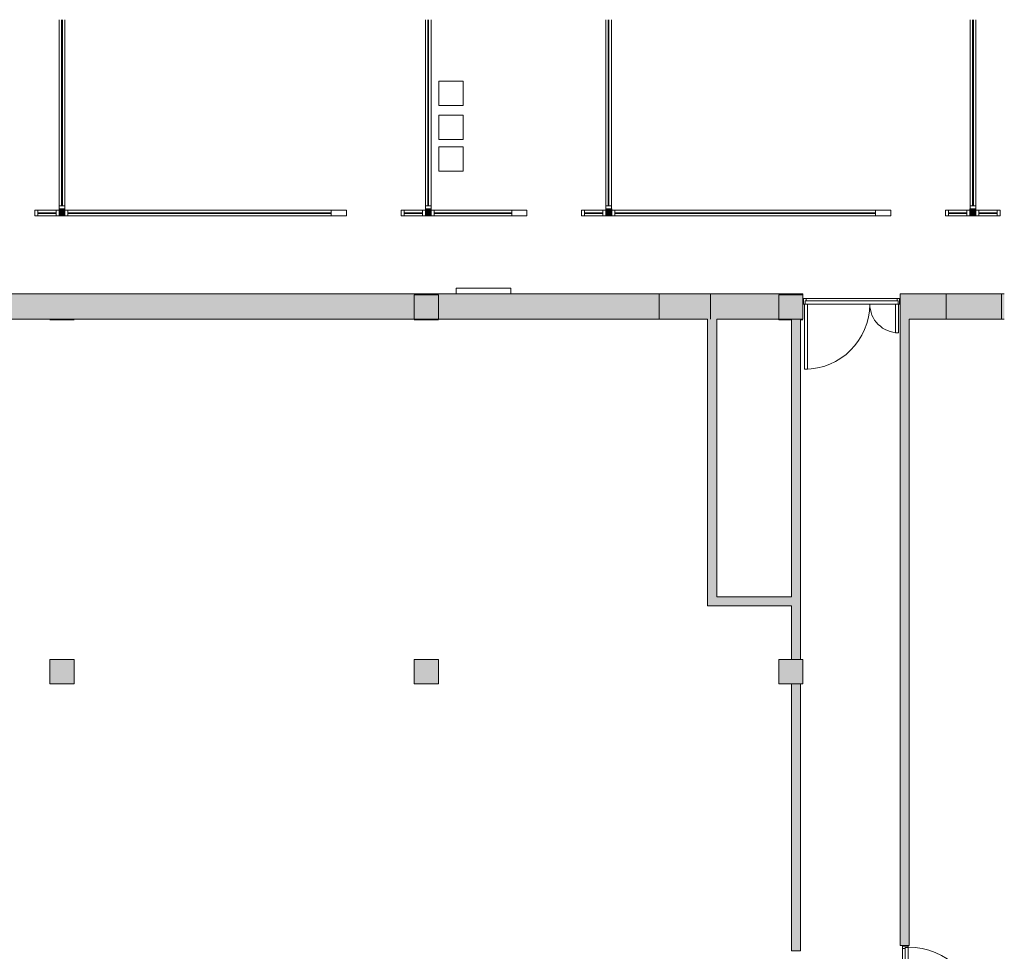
# Model space of a CAD drawing. Header units: millimetres. Extents: x -113904 to 3141, y -34200 to 59129.
# Tile 72 of 72: x -13087 to 3125, y 43785 to 59120. Entities that reach past the tile are written whole.
import ezdxf

# ---------------------------------------------------------------- set-up
doc = ezdxf.new("R2010")
doc.units = ezdxf.units.MM
doc.layers.add('0-1', color=7, linetype='Continuous', lineweight=5)
for name, color, linetype, lineweight, true_color in [('Columns-1', 7, 'Continuous', 9, 0xaaaaaa), ('Curtain Panels-1', 7, 'Continuous', 9, 0xaaaaaa), ('Curtain Wall Mullions-1', 7, 'Continuous', 9, 0xaaaaaa), ('Cut Pattern-1', 7, 'Continuous', 9, 0xd4d4d4), ('Cut Pattern-3', 7, 'Continuous', 9, 0xaaaaaa), ('Doors-1', 7, 'Continuous', 9, 0xaaaaaa), ('Electrical Equipment-1', 7, 'Continuous', 9, 0xaaaaaa), ('Plan Swing-1', 7, 'Continuous', 9, 0xaaaaaa), ('Specialty Equipment-1', 7, 'Continuous', 9, 0xaaaaaa), ('Structural Columns-1', 7, 'Continuous', 5, 0xd4d4d4), ('Structural Columns-2', 7, 'Continuous', 9, 0xaaaaaa), ('Structural Columns-3', 7, 'Continuous', 9, 0xd4d4d4), ('Structural Framing-1', 7, 'Continuous', 9, 0xaaaaaa), ('Structural Framing-4', 7, 'Continuous', 5, 0xd4d4d4), ('Walls-1', 7, 'Continuous', 9, 0xaaaaaa)]:
    doc.layers.add(name, color=color, linetype=linetype, lineweight=lineweight, true_color=true_color)

# ---------------------------------------------------------------- blocks, each defined once
blk = doc.blocks.new('Concrete_Rectangular Column - 400x400 mm-1549890-SKEEM 2_ Korrus_Kunstikonkurss pildid')
at = {"layer": 'Structural Columns-3'}
blk.add_hatch(color=256, dxfattribs=at).paths.add_polyline_path([(103, -200), (200, -200), (200, 200), (-200, 200), (-200, -200)])
at = {"layer": 'Structural Columns-2'}
for p, q in [((200, 200), (-200, 200)), ((-200, 200), (-200, -200)), ((200, -200), (200, 200)), ((-200, -200), (200, -200))]:
    blk.add_line(p, q, dxfattribs=at)
blk = doc.blocks.new('22001_TP_EK_Cloud_rvt-1-SKEEM 2_ Korrus_Kunstikonkurss pildid')
at = {"layer": 'Structural Columns-1'}
for points in [[(-230, 54190), (-190, 54190), (-199, 54590), (-380, 54190), (-237, 54190)], [(-380, 48190), (-190, 48190), (-190, 48590), (-590, 48590), (-590, 48190), (-573, 48190)]]:
    blk.add_hatch(color=256, dxfattribs=at).paths.add_polyline_path(points)
at = {"layer": 'Structural Columns-2'}
for p, q in [((-190, 54590), (-590, 54590)), ((-590, 54590), (-590, 54190)), ((-190, 54190), (-190, 54590)), ((-590, 54190), (-190, 54190)), ((-190, 48590), (-590, 48590)), ((-590, 48590), (-590, 48190)), ((-190, 48190), (-190, 48590)), ((-590, 48190), (-190, 48190))]:
    blk.add_line(p, q, dxfattribs=at)
for p in [(-6390, 54390), (-6390, 48390)]:
    blk.add_blockref('Concrete_Rectangular Column - 400x400 mm-1549890-SKEEM 2_ Korrus_Kunstikonkurss pildid', p, dxfattribs=at)
blk = doc.blocks.new('Seade - MSX Vaike tahelepanuvaarne seade-1175145-SKEEM 2_ Korrus_Kunstikonkurss pildid')
at = {"layer": 'Electrical Equipment-1'}
for p, q in [((200, 0), (-200, 0)), ((-200, 0), (-200, -400)), ((200, -400), (200, 0)), ((-200, -400), (200, -400))]:
    blk.add_line(p, q, dxfattribs=at)
blk = doc.blocks.new('RaRa_TP_SA_sisustus_rvt-1-SKEEM 2_ Korrus_Kunstikonkurss pildid')
at = {"layer": 'Electrical Equipment-1'}
for p in [(-5984, 58109), (-5984, 57549), (-5984, 57029)]:
    blk.add_blockref('Seade - MSX Vaike tahelepanuvaarne seade-1175145-SKEEM 2_ Korrus_Kunstikonkurss pildid', p, dxfattribs=at)
blk = doc.blocks.new('Voolikukapp MK_ süvendita - ol_ olev VK - 900x1020-13202141-SKEEM 2_ Korrus_Kunstikonkurss pildid')
at = {"layer": 'Specialty Equipment-1'}
for p, q in [((-325, 210), (-325, 300)), ((575, 300), (-325, 300)), ((-325, 210), (575, 210)), ((575, 210), (575, 300))]:
    blk.add_line(p, q, dxfattribs=at)
blk = doc.blocks.new('SMA_D01_ 1-poolne - SU-00 - 1200x2100_ EI60 kaldpinnaga lävepakk-16130798-SKEEM 2_ Korrus_Kunstikonkurss pildid')
at = {"layer": 'Doors-1'}
for p, q in [((575, 1205), (525, 1205)), ((525, 1205), (525, 55)), ((575, 55), (575, 1205)), ((-565, 55), (-590, 55)), ((-590, 55), (-590, -35)), ((525, 55), (-565, 55)), ((-565, 5), (-565, 55)), ((-550, 5), (-565, 5)), ((-550, 5), (550, 5)), ((-550, -35), (-550, 5)), ((525, 55), (575, 55)), ((565, 5), (550, 5)), ((550, 5), (550, -35)), ((565, 55), (565, 5)), ((590, 55), (575, 55)), ((590, -35), (590, 55)), ((-590, -35), (-550, -35)), ((550, -35), (-550, -35)), ((550, -35), (590, -35))]:
    blk.add_line(p, q, dxfattribs=at)
at = {"layer": 'Plan Swing-1'}
blk.add_arc((575, 55), 1150, 90, 180, dxfattribs=at)
blk = doc.blocks.new('SMA_D02_ 2-poolne - SU-00 - 1600x2100_ EI30-12734587-SKEEM 2_ Korrus_Kunstikonkurss pildid')
at = {"layer": 'Doors-1'}
for p, q in [((809, 1035), (759, 1035)), ((759, 1035), (759, -40)), ((809, -40), (809, 1035)), ((-691, 435), (-741, 435)), ((-741, 435), (-741, -40)), ((-691, -40), (-691, 435)), ((-741, -40), (-756, -40)), ((-756, -40), (-756, -130)), ((-756, -130), (-716, -130)), ((-741, -40), (-691, -40)), ((-731, -90), (-731, -40)), ((-716, -90), (-731, -90)), ((-716, -90), (784, -90)), ((-716, -130), (-716, -90)), ((784, -130), (-716, -130)), ((759, -40), (-691, -40)), ((759, -40), (809, -40)), ((799, -90), (784, -90)), ((784, -90), (784, -130)), ((784, -130), (824, -130)), ((799, -40), (799, -90)), ((824, -40), (809, -40)), ((824, -130), (824, -40))]:
    blk.add_line(p, q, dxfattribs=at)
for centre, radius, start, end in [((809, -40), 1075, 90, 180), ((-741, -40), 475, 360, 90)]:
    blk.add_arc(centre, radius, start, end, dxfattribs=at)
blk = doc.blocks.new('System Panel - VLS Klaas KAR_LAM 6_1_6-10326833-SKEEM 2_ Korrus_Kunstikonkurss pildid')
at = {"layer": 'Curtain Panels-1'}
for p, q in [((523, 6), (-499, 6)), ((523, -6), (523, 6)), ((-499, -6), (523, -6))]:
    blk.add_line(p, q, dxfattribs=at)
blk = doc.blocks.new('System Panel - VLS Klaas KAR_LAM 6_1_6-V74-SKEEM 2_ Korrus_Kunstikonkurss pildid')
at = {"layer": 'Curtain Panels-1'}
for p, q in [((523, 6), (-523, 6)), ((-523, 6), (-523, -6)), ((523, -6), (523, 6)), ((-523, -6), (523, -6))]:
    blk.add_line(p, q, dxfattribs=at)
blk = doc.blocks.new('System Panel - VLS Klaas KAR_LAM 6_1_6-10326832-SKEEM 2_ Korrus_Kunstikonkurss pildid')
at = {"layer": 'Curtain Panels-1'}
for p, q in [((498, 6), (-498, 6)), ((-498, 6), (-498, -6)), ((498, -6), (498, 6)), ((-498, -6), (498, -6))]:
    blk.add_line(p, q, dxfattribs=at)
blk = doc.blocks.new('Rectangular Mullion - 50mm x 92mm-10326830-SKEEM 2_ Korrus_Kunstikonkurss pildid')
at = {"layer": 'Curtain Wall Mullions-1'}
for p, q in [((-18426, 58098), (-18426, 59120)), ((-18334, 58098), (-18334, 59120))]:
    blk.add_line(p, q, dxfattribs=at)
blk = doc.blocks.new('Rectangular Mullion - 50mm x 92mm-V75-SKEEM 2_ Korrus_Kunstikonkurss pildid')
at = {"layer": 'Curtain Wall Mullions-1'}
for p, q in [((-18426, 57051), (-18426, 58098)), ((-18334, 57051), (-18334, 58098))]:
    blk.add_line(p, q, dxfattribs=at)
blk = doc.blocks.new('Rectangular Mullion - 50mm x 92mm-10326831-SKEEM 2_ Korrus_Kunstikonkurss pildid')
at = {"layer": 'Curtain Wall Mullions-1'}
for p, q in [((-18426, 56055), (-18426, 57051)), ((-18334, 56055), (-18334, 57051))]:
    blk.add_line(p, q, dxfattribs=at)
blk = doc.blocks.new('Rectangular Mullion - 50mm x 92mm-8812467-SKEEM 2_ Korrus_Kunstikonkurss pildid')
at = {"layer": 'Curtain Wall Mullions-1'}
for p, q in [((-50, 46), (0, 46)), ((-50, -46), (-50, 46)), ((0, 46), (0, -46)), ((0, -46), (-50, -46))]:
    blk.add_line(p, q, dxfattribs=at)
blk = doc.blocks.new('Rectangular Mullion - 50mm x 92mm-6650009-SKEEM 2_ Korrus_Kunstikonkurss pildid')
at = {"layer": 'Curtain Wall Mullions-1'}
for p, q in [((-50, 46), (0, 46)), ((-50, -46), (-50, 46)), ((0, 46), (0, -46)), ((0, -46), (-50, -46))]:
    blk.add_line(p, q, dxfattribs=at)
blk = doc.blocks.new('System Panel - VLS Klaas KAR_LAM 6_1_6-8814171-SKEEM 2_ Korrus_Kunstikonkurss pildid')
at = {"layer": 'Curtain Panels-1'}
for p, q in [((150, 6.5), (-150, 6.5)), ((-150, 6.5), (-150, -6.5)), ((150, -6.5), (150, 6.5)), ((-150, -6.5), (150, -6.5))]:
    blk.add_line(p, q, dxfattribs=at)
blk = doc.blocks.new('Rectangular Mullion - 50mm x 92mm-6650003-SKEEM 2_ Korrus_Kunstikonkurss pildid')
at = {"layer": 'Curtain Wall Mullions-1'}
for p, q in [((2706, 55982), (3006, 55982)), ((2706, 55890), (3006, 55890))]:
    blk.add_line(p, q, dxfattribs=at)
blk = doc.blocks.new('Rectangular Mullion - 50mm x 92mm-6650004-SKEEM 2_ Korrus_Kunstikonkurss pildid')
at = {"layer": 'Curtain Wall Mullions-1'}
for p, q in [((-25, 46), (25, 46)), ((-25, -46), (-25, 46)), ((25, 46), (25, -46)), ((25, -46), (-25, -46))]:
    blk.add_line(p, q, dxfattribs=at)
blk = doc.blocks.new('Rectangular Mullion - 50mm x 92mm-6650015-SKEEM 2_ Korrus_Kunstikonkurss pildid')
at = {"layer": 'Curtain Wall Mullions-1'}
for p, q in [((0, 46), (-50, 46)), ((-50, 46), (-50, -46)), ((0, -46), (0, 46)), ((-50, -46), (0, -46))]:
    blk.add_line(p, q, dxfattribs=at)
blk = doc.blocks.new('System Panel - VLS Klaas KAR_LAM 6_1_6-9895277-SKEEM 2_ Korrus_Kunstikonkurss pildid')
at = {"layer": 'Curtain Panels-1'}
for p, q in [((569, 7), (-569, 7)), ((-569, 7), (-569, -7)), ((569, -7), (569, 7)), ((-569, -7), (569, -7))]:
    blk.add_line(p, q, dxfattribs=at)
blk = doc.blocks.new('System Panel - VLS Klaas KAR_LAM 6_1_6-9895278-SKEEM 2_ Korrus_Kunstikonkurss pildid')
at = {"layer": 'Curtain Panels-1'}
for p, q in [((594, 7), (-594, 7)), ((-594, 7), (-594, -7)), ((594, -7), (594, 7)), ((-594, -7), (594, -7))]:
    blk.add_line(p, q, dxfattribs=at)
blk = doc.blocks.new('System Panel - VLS Klaas KAR_LAM 6_1_6-13878343-SKEEM 2_ Korrus_Kunstikonkurss pildid')
at = {"layer": 'Curtain Panels-1'}
for p, q in [((413, 7), (-413, 7)), ((-413, 7), (-413, -7)), ((413, -7), (413, 7)), ((-413, -7), (413, -7))]:
    blk.add_line(p, q, dxfattribs=at)
blk = doc.blocks.new('Rectangular Mullion - 50mm x 92mm-6863251-SKEEM 2_ Korrus_Kunstikonkurss pildid')
at = {"layer": 'Curtain Wall Mullions-1'}
for p, q in [((-11157, 55982), (-12294, 55982)), ((-11157, 55890), (-12294, 55890))]:
    blk.add_line(p, q, dxfattribs=at)
blk = doc.blocks.new('Rectangular Mullion - 50mm x 92mm-6863252-SKEEM 2_ Korrus_Kunstikonkurss pildid')
at = {"layer": 'Curtain Wall Mullions-1'}
for p, q in [((-9969, 55982), (-11157, 55982)), ((-9969, 55890), (-11157, 55890))]:
    blk.add_line(p, q, dxfattribs=at)
blk = doc.blocks.new('Rectangular Mullion - 50mm x 92mm-13877960-SKEEM 2_ Korrus_Kunstikonkurss pildid')
at = {"layer": 'Curtain Wall Mullions-1'}
for p, q in [((-7956, 55982), (-8781, 55982)), ((-7956, 55890), (-8781, 55890))]:
    blk.add_line(p, q, dxfattribs=at)
blk = doc.blocks.new('Rectangular Mullion - 50mm x 92mm-6649987-SKEEM 2_ Korrus_Kunstikonkurss pildid')
at = {"layer": 'Curtain Wall Mullions-1'}
for p, q in [((-50, 46), (0, 46)), ((-50, -46), (-50, 46)), ((0, 46), (0, -46)), ((0, -46), (-50, -46))]:
    blk.add_line(p, q, dxfattribs=at)
blk = doc.blocks.new('System Panel - VLS Klaas KAR_LAM 6_1_6-8811377-SKEEM 2_ Korrus_Kunstikonkurss pildid')
at = {"layer": 'Curtain Panels-1'}
for p, q in [((150, 6.5), (-150, 6.5)), ((-150, 6.5), (-150, -6.5)), ((150, -6.5), (150, 6.5)), ((-150, -6.5), (150, -6.5))]:
    blk.add_line(p, q, dxfattribs=at)
blk = doc.blocks.new('Rectangular Mullion - 50mm x 92mm-6649981-SKEEM 2_ Korrus_Kunstikonkurss pildid')
at = {"layer": 'Curtain Wall Mullions-1'}
for p, q in [((-18476, 55982), (-18776, 55982)), ((-18476, 55890), (-18776, 55890))]:
    blk.add_line(p, q, dxfattribs=at)
blk = doc.blocks.new('Rectangular Mullion - 250mm x 92mm VASAK-13876163-SKEEM 2_ Korrus_Kunstikonkurss pildid')
at = {"layer": 'Curtain Wall Mullions-1'}
for p, q in [((-225, 46), (25, 46)), ((-225, -46), (-225, 46)), ((25, 46), (25, -46)), ((25, -46), (-225, -46))]:
    blk.add_line(p, q, dxfattribs=at)
blk = doc.blocks.new('Rectangular Mullion - 50mm x 92mm-6649982-SKEEM 2_ Korrus_Kunstikonkurss pildid')
at = {"layer": 'Curtain Wall Mullions-1'}
for p, q in [((-25, 46), (25, 46)), ((-25, -46), (-25, 46)), ((25, 46), (25, -46)), ((25, -46), (-25, -46))]:
    blk.add_line(p, q, dxfattribs=at)
blk = doc.blocks.new('Rectangular Mullion - 50mm x 92mm-6649993-SKEEM 2_ Korrus_Kunstikonkurss pildid')
at = {"layer": 'Curtain Wall Mullions-1'}
for p, q in [((0, 46), (-50, 46)), ((-50, 46), (-50, -46)), ((0, -46), (0, 46)), ((-50, -46), (0, -46))]:
    blk.add_line(p, q, dxfattribs=at)
blk = doc.blocks.new('System Panel - VLS Klaas KAR_LAM 6_1_6-13878342-SKEEM 2_ Korrus_Kunstikonkurss pildid')
at = {"layer": 'Curtain Panels-1'}
for p, q in [((257, 7), (-257, 7)), ((-257, 7), (-257, -7)), ((257, -7), (257, 7)), ((-257, -7), (257, -7))]:
    blk.add_line(p, q, dxfattribs=at)
blk = doc.blocks.new('System Panel - VLS Klaas KAR_LAM 6_1_6-9895355-SKEEM 2_ Korrus_Kunstikonkurss pildid')
at = {"layer": 'Curtain Panels-1'}
for p, q in [((382, 7), (-382, 7)), ((-382, 7), (-382, -7)), ((382, -7), (382, 7)), ((-382, -7), (382, -7))]:
    blk.add_line(p, q, dxfattribs=at)
blk = doc.blocks.new('Rectangular Mullion - 50mm x 92mm-13877976-SKEEM 2_ Korrus_Kunstikonkurss pildid')
at = {"layer": 'Curtain Wall Mullions-1'}
for p, q in [((-5500, 55982), (-4986, 55982)), ((-5500, 55890), (-4986, 55890))]:
    blk.add_line(p, q, dxfattribs=at)
blk = doc.blocks.new('Rectangular Mullion - 50mm x 92mm-9895354-SKEEM 2_ Korrus_Kunstikonkurss pildid')
at = {"layer": 'Curtain Wall Mullions-1'}
for p, q in [((-6264, 55982), (-5500, 55982)), ((-6264, 55890), (-5500, 55890))]:
    blk.add_line(p, q, dxfattribs=at)
blk = doc.blocks.new('Rectangular Mullion - 250mm x 92mm PAREM-13876000-SKEEM 2_ Korrus_Kunstikonkurss pildid')
at = {"layer": 'Curtain Wall Mullions-1'}
for p, q in [((-25, 46), (225, 46)), ((-25, -46), (-25, 46)), ((225, 46), (225, -46)), ((225, -46), (-25, -46))]:
    blk.add_line(p, q, dxfattribs=at)
blk = doc.blocks.new('System Panel - VLS Klaas KAR_LAM 6_1_6-13326915-SKEEM 2_ Korrus_Kunstikonkurss pildid')
at = {"layer": 'Curtain Panels-1'}
for p, q in [((150, 7), (-150, 7)), ((-150, 7), (-150, -7)), ((150, -7), (150, 7)), ((-150, -7), (150, -7))]:
    blk.add_line(p, q, dxfattribs=at)
blk = doc.blocks.new('System Panel - VLS Klaas KAR_LAM 6_1_6-13878347-SKEEM 2_ Korrus_Kunstikonkurss pildid')
at = {"layer": 'Curtain Panels-1'}
for p, q in [((313.9, 6.5), (-313.9, 6.5)), ((-313.9, 6.5), (-313.9, -6.5)), ((313.9, -6.5), (313.9, 6.5)), ((-313.9, -6.5), (313.9, -6.5))]:
    blk.add_line(p, q, dxfattribs=at)
blk = doc.blocks.new('System Panel - VLS Klaas KAR_LAM 6_1_6-13281285-SKEEM 2_ Korrus_Kunstikonkurss pildid')
at = {"layer": 'Curtain Panels-1'}
for p, q in [((1833, 7), (-1833, 7)), ((-1833, 7), (-1833, -7)), ((1833, -7), (1833, 7)), ((-1833, -7), (1833, -7))]:
    blk.add_line(p, q, dxfattribs=at)
blk = doc.blocks.new('Rectangular Mullion - 50mm x 92mm-V79-SKEEM 2_ Korrus_Kunstikonkurss pildid')
at = {"layer": 'Curtain Wall Mullions-1'}
for p, q in [((2206, 55982), (2506, 55982)), ((2206, 55890), (2506, 55890))]:
    blk.add_line(p, q, dxfattribs=at)
blk = doc.blocks.new('Rectangular Mullion - 50mm x 92mm-13326974-SKEEM 2_ Korrus_Kunstikonkurss pildid')
at = {"layer": 'Curtain Wall Mullions-1'}
for p, q in [((378, 55982), (1006, 55982)), ((378, 55890), (1006, 55890))]:
    blk.add_line(p, q, dxfattribs=at)
blk = doc.blocks.new('Rectangular Mullion - 50mm x 92mm-13281286-SKEEM 2_ Korrus_Kunstikonkurss pildid')
at = {"layer": 'Curtain Wall Mullions-1'}
for p, q in [((-3287, 55982), (378, 55982)), ((-3287, 55890), (378, 55890))]:
    blk.add_line(p, q, dxfattribs=at)
blk = doc.blocks.new('Rectangular Mullion - 50mm x 92mm-13281287-SKEEM 2_ Korrus_Kunstikonkurss pildid')
at = {"layer": 'Curtain Wall Mullions-1'}
for p, q in [((-50, 46), (0, 46)), ((-50, -46), (-50, 46)), ((0, 46), (0, -46)), ((0, -46), (-50, -46))]:
    blk.add_line(p, q, dxfattribs=at)

msp = doc.modelspace()

# ---------------------------------------------------------------- hatches: boundary and pattern name
at = {"layer": 'Cut Pattern-1'}
h = msp.add_hatch(color=256, dxfattribs=at)
h.paths.add_polyline_path([(3080, 54190), (3080, 54610), (2170, 54610), (2170, 54190), (2789, 54190)])
h.paths.add_polyline_path([(-18190, 54190), (-6590, 54190), (-6590, 54590), (-6190, 54590), (-6190, 54190), (-2560, 54190), (-2560, 54610), (-24296, 54610), (-24296, 54190), (-18590, 54190), (-18590, 54590), (-18190, 54590), (-18190, 54199)])
h.paths.add_polyline_path([(-380, 54190), (-190, 54610), (-1710, 54610), (-1710, 54190), (-573, 54190)])
at = {"layer": 'Cut Pattern-3'}
for points in [[(-12344, 55890), (-12344, 56005), (-12436, 56005), (-12436, 55890)], [(-6314, 55890), (-6314, 56005), (-6406, 56005), (-6406, 55890)], [(-3344, 55890), (-3337, 55890), (-3344, 56005), (-3436, 56005), (-3436, 55890)], [(2556, 55890), (2656, 55890), (2656, 56005), (2556, 56005)], [(-1710, 54190), (-1710, 54610), (-2560, 54610), (-2560, 54190), (-1760, 54190)], [(1780, 54190), (2170, 54190), (2170, 54610), (1410, 54610), (1410, 54190), (1560, 54190)], [(3125, 54190), (3125, 54610), (3080, 54610), (3080, 54190)], [(-1610, 49620), (-1610, 54190), (-1760, 54190), (-1760, 49620)], [(-237, 48590), (-230, 48590), (-237, 54190), (-380, 54190), (-380, 48590)], [(-380, 49470), (-380, 49620), (-1760, 49620), (-1760, 49470), (-909, 49470)], [(-230, 43790), (-237, 48190), (-380, 48184), (-380, 43790)]]:
    msp.add_hatch(color=256, dxfattribs=at).paths.add_polyline_path(points)
h = msp.add_hatch(color=256, dxfattribs=at)
h.paths.add_polyline_path([(1410, 42480), (1560, 42480), (1560, 42680), (1410, 42680)])
h.paths.add_polyline_path([(1560, 43880), (1560, 54190), (1410, 54190), (1410, 43880)])
at = {"layer": 'Structural Framing-4'}
msp.add_hatch(color=256, dxfattribs=at).paths.add_polyline_path([(-12190, 48190), (-12190, 48590), (-12590, 48590), (-12590, 48190)])

# ---------------------------------------------------------------- linework, layer by layer
at = {"layer": 'Columns-1'}
for p, q in [((-12590, 54180), (-12190, 54180)), ((-6590, 54180), (-6190, 54180)), ((-570, 54189), (-590, 54189)), ((-590, 54189), (-590, 54180)), ((-590, 54180), (-476, 54180)), ((-476, 54180), (-380, 54180)), ((-230, 54180), (-190, 54180)), ((-380, 48590), (-590, 48590)), ((-190, 48590), (-230, 48590))]:
    msp.add_line(p, q, dxfattribs=at)
at = {"layer": 'Structural Framing-1'}
for p, q in [((-12190, 48590), (-12590, 48590)), ((-12590, 48590), (-12590, 48190)), ((-12190, 48190), (-12190, 48590)), ((-380, 48590), (-590, 48590)), ((-590, 48590), (-590, 48190)), ((-230, 48590), (-380, 48590)), ((-190, 48590), (-230, 48590)), ((-190, 48190), (-190, 48590)), ((-12590, 48190), (-12190, 48190)), ((-590, 48190), (-380, 48190)), ((-380, 48190), (-230, 48190)), ((-230, 48190), (-190, 48190))]:
    msp.add_line(p, q, dxfattribs=at)
at = {"layer": 'Walls-1'}
for p, q in [((-12344, 56005), (-12436, 56005)), ((-12436, 56005), (-12436, 55890)), ((-12344, 55890), (-12344, 56005)), ((-6314, 56005), (-6406, 56005)), ((-6406, 56005), (-6406, 55890)), ((-6314, 55890), (-6314, 56005)), ((-3337, 56005), (-3436, 56005)), ((-3436, 56005), (-3436, 55890)), ((-3337, 55890), (-3337, 56005)), ((2656, 56005), (2556, 56005)), ((2556, 56005), (2556, 55890)), ((2656, 55890), (2656, 56005)), ((-12436, 55890), (-12344, 55890)), ((-6406, 55890), (-6314, 55890)), ((-3436, 55890), (-3337, 55890)), ((2556, 55890), (2656, 55890)), ((-5900, 54610), (-23036, 54610)), ((-190, 54610), (-5000, 54610)), ((-2560, 54610), (-2560, 54190)), ((-1710, 54190), (-1710, 54610)), ((-190, 54190), (-190, 54610)), ((1410, 54610), (1410, 43880)), ((3125, 54610), (1410, 54610)), ((2170, 54190), (2170, 54610)), ((3080, 54610), (3080, 54190)), ((-18190, 54190), (-6590, 54190)), ((-6190, 54190), (-1760, 54190)), ((-1760, 54190), (-1760, 49470)), ((-1610, 49620), (-1610, 54190)), ((-1610, 54190), (-380, 54190)), ((-570, 54189), (-1610, 54189)), ((-380, 54190), (-380, 49620)), ((-230, 48590), (-230, 54190)), ((-230, 54190), (-190, 54190)), ((1560, 43880), (1560, 54190)), ((1560, 54190), (3125, 54190)), ((-380, 49620), (-1610, 49620)), ((-1760, 49470), (-380, 49470)), ((-380, 49470), (-380, 48590)), ((-380, 48190), (-380, 43790)), ((-230, 43790), (-230, 48190)), ((-380, 43790), (-230, 43790)), ((1410, 43880), (1560, 43880))]:
    msp.add_line(p, q, dxfattribs=at)

# ---------------------------------------------------------------- block references
at = {"layer": '0-1'}
for name in ['22001_TP_EK_Cloud_rvt-1-SKEEM 2_ Korrus_Kunstikonkurss pildid', 'RaRa_TP_SA_sisustus_rvt-1-SKEEM 2_ Korrus_Kunstikonkurss pildid']:
    msp.add_blockref(name, (0, 0), dxfattribs=at)
at = {"layer": 'Curtain Panels-1'}
for name, p, rotation in [('System Panel - VLS Klaas KAR_LAM 6_1_6-10326833-SKEEM 2_ Korrus_Kunstikonkurss pildid', (-12390, 58621), 269.9999999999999), ('System Panel - VLS Klaas KAR_LAM 6_1_6-10326833-SKEEM 2_ Korrus_Kunstikonkurss pildid', (-6360, 58621), 269.9999999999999), ('System Panel - VLS Klaas KAR_LAM 6_1_6-10326833-SKEEM 2_ Korrus_Kunstikonkurss pildid', (-3390, 58621), 269.9999999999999), ('System Panel - VLS Klaas KAR_LAM 6_1_6-10326833-SKEEM 2_ Korrus_Kunstikonkurss pildid', (2610, 58621), 269.9999999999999), ('System Panel - VLS Klaas KAR_LAM 6_1_6-V74-SKEEM 2_ Korrus_Kunstikonkurss pildid', (-12390, 57574), 269.9999999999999), ('System Panel - VLS Klaas KAR_LAM 6_1_6-V74-SKEEM 2_ Korrus_Kunstikonkurss pildid', (-6360, 57574), 269.9999999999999), ('System Panel - VLS Klaas KAR_LAM 6_1_6-V74-SKEEM 2_ Korrus_Kunstikonkurss pildid', (-3390, 57574), 269.9999999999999), ('System Panel - VLS Klaas KAR_LAM 6_1_6-V74-SKEEM 2_ Korrus_Kunstikonkurss pildid', (2610, 57574), 269.9999999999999), ('System Panel - VLS Klaas KAR_LAM 6_1_6-10326832-SKEEM 2_ Korrus_Kunstikonkurss pildid', (-12390, 56553), 269.9999999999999), ('System Panel - VLS Klaas KAR_LAM 6_1_6-10326832-SKEEM 2_ Korrus_Kunstikonkurss pildid', (-6360, 56553), 269.9999999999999), ('System Panel - VLS Klaas KAR_LAM 6_1_6-10326832-SKEEM 2_ Korrus_Kunstikonkurss pildid', (-3390, 56553), 269.9999999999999), ('System Panel - VLS Klaas KAR_LAM 6_1_6-10326832-SKEEM 2_ Korrus_Kunstikonkurss pildid', (2610, 56553), 269.9999999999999), ('System Panel - VLS Klaas KAR_LAM 6_1_6-8814171-SKEEM 2_ Korrus_Kunstikonkurss pildid', (-12636, 55936), 180), ('System Panel - VLS Klaas KAR_LAM 6_1_6-9895355-SKEEM 2_ Korrus_Kunstikonkurss pildid', (-5882, 55936), 180), ('System Panel - VLS Klaas KAR_LAM 6_1_6-13878342-SKEEM 2_ Korrus_Kunstikonkurss pildid', (-5243, 55936), 180), ('System Panel - VLS Klaas KAR_LAM 6_1_6-8814171-SKEEM 2_ Korrus_Kunstikonkurss pildid', (-3636, 55936), 180), ('System Panel - VLS Klaas KAR_LAM 6_1_6-13281285-SKEEM 2_ Korrus_Kunstikonkurss pildid', (-1455, 55936), 180), ('System Panel - VLS Klaas KAR_LAM 6_1_6-13878347-SKEEM 2_ Korrus_Kunstikonkurss pildid', (692, 55936), 180), ('System Panel - VLS Klaas KAR_LAM 6_1_6-13326915-SKEEM 2_ Korrus_Kunstikonkurss pildid', (2356, 55936), 180), ('System Panel - VLS Klaas KAR_LAM 6_1_6-8814171-SKEEM 2_ Korrus_Kunstikonkurss pildid', (2856, 55936), 180)]:
    msp.add_blockref(name, p, dxfattribs=dict(at, rotation=rotation))
for name, p in [('System Panel - VLS Klaas KAR_LAM 6_1_6-9895277-SKEEM 2_ Korrus_Kunstikonkurss pildid', (-11725, 55936)), ('System Panel - VLS Klaas KAR_LAM 6_1_6-9895278-SKEEM 2_ Korrus_Kunstikonkurss pildid', (-10563, 55936)), ('System Panel - VLS Klaas KAR_LAM 6_1_6-9895278-SKEEM 2_ Korrus_Kunstikonkurss pildid', (-9375, 55936)), ('System Panel - VLS Klaas KAR_LAM 6_1_6-13878343-SKEEM 2_ Korrus_Kunstikonkurss pildid', (-8369, 55936)), ('System Panel - VLS Klaas KAR_LAM 6_1_6-8811377-SKEEM 2_ Korrus_Kunstikonkurss pildid', (-6606, 55936))]:
    msp.add_blockref(name, p, dxfattribs=at)
at = {"layer": 'Curtain Wall Mullions-1'}
for name, p in [('Rectangular Mullion - 50mm x 92mm-10326830-SKEEM 2_ Korrus_Kunstikonkurss pildid', (5990, 0)), ('Rectangular Mullion - 50mm x 92mm-10326830-SKEEM 2_ Korrus_Kunstikonkurss pildid', (12020, 0)), ('Rectangular Mullion - 50mm x 92mm-10326830-SKEEM 2_ Korrus_Kunstikonkurss pildid', (14990, 0)), ('Rectangular Mullion - 50mm x 92mm-10326830-SKEEM 2_ Korrus_Kunstikonkurss pildid', (20990, 0)), ('Rectangular Mullion - 50mm x 92mm-V75-SKEEM 2_ Korrus_Kunstikonkurss pildid', (5990, 0)), ('Rectangular Mullion - 50mm x 92mm-V75-SKEEM 2_ Korrus_Kunstikonkurss pildid', (12020, 0)), ('Rectangular Mullion - 50mm x 92mm-V75-SKEEM 2_ Korrus_Kunstikonkurss pildid', (14990, 0)), ('Rectangular Mullion - 50mm x 92mm-V75-SKEEM 2_ Korrus_Kunstikonkurss pildid', (20990, 0)), ('Rectangular Mullion - 50mm x 92mm-10326831-SKEEM 2_ Korrus_Kunstikonkurss pildid', (5990, 0)), ('Rectangular Mullion - 50mm x 92mm-10326831-SKEEM 2_ Korrus_Kunstikonkurss pildid', (12020, 0)), ('Rectangular Mullion - 50mm x 92mm-10326831-SKEEM 2_ Korrus_Kunstikonkurss pildid', (14990, 0)), ('Rectangular Mullion - 50mm x 92mm-10326831-SKEEM 2_ Korrus_Kunstikonkurss pildid', (20990, 0)), ('Rectangular Mullion - 50mm x 92mm-6650003-SKEEM 2_ Korrus_Kunstikonkurss pildid', (-15492, 0)), ('Rectangular Mullion - 50mm x 92mm-6650015-SKEEM 2_ Korrus_Kunstikonkurss pildid', (-12436, 55936)), ('Rectangular Mullion - 50mm x 92mm-6863251-SKEEM 2_ Korrus_Kunstikonkurss pildid', (0, 0)), ('Rectangular Mullion - 50mm x 92mm-6863252-SKEEM 2_ Korrus_Kunstikonkurss pildid', (0, 0)), ('Rectangular Mullion - 50mm x 92mm-6863252-SKEEM 2_ Korrus_Kunstikonkurss pildid', (1188, 0)), ('Rectangular Mullion - 50mm x 92mm-13877960-SKEEM 2_ Korrus_Kunstikonkurss pildid', (0, 0)), ('Rectangular Mullion - 50mm x 92mm-6649981-SKEEM 2_ Korrus_Kunstikonkurss pildid', (12020, 0)), ('Rectangular Mullion - 50mm x 92mm-9895354-SKEEM 2_ Korrus_Kunstikonkurss pildid', (0, 0)), ('Rectangular Mullion - 50mm x 92mm-13877976-SKEEM 2_ Korrus_Kunstikonkurss pildid', (0, 0)), ('Rectangular Mullion - 50mm x 92mm-6650003-SKEEM 2_ Korrus_Kunstikonkurss pildid', (-6492, 0)), ('Rectangular Mullion - 50mm x 92mm-6650015-SKEEM 2_ Korrus_Kunstikonkurss pildid', (-3436, 55936)), ('Rectangular Mullion - 50mm x 92mm-13281286-SKEEM 2_ Korrus_Kunstikonkurss pildid', (0, 0)), ('Rectangular Mullion - 50mm x 92mm-13326974-SKEEM 2_ Korrus_Kunstikonkurss pildid', (0, 0)), ('Rectangular Mullion - 50mm x 92mm-V79-SKEEM 2_ Korrus_Kunstikonkurss pildid', (0, 0)), ('Rectangular Mullion - 50mm x 92mm-6650015-SKEEM 2_ Korrus_Kunstikonkurss pildid', (2556, 55936)), ('Rectangular Mullion - 50mm x 92mm-6650003-SKEEM 2_ Korrus_Kunstikonkurss pildid', (0, 0))]:
    msp.add_blockref(name, p, dxfattribs=at)
at = {"layer": 'Curtain Wall Mullions-1', "extrusion": (0, 0, -1)}
for name, p in [('Rectangular Mullion - 50mm x 92mm-6650004-SKEEM 2_ Korrus_Kunstikonkurss pildid', (12811, 55936)), ('Rectangular Mullion - 50mm x 92mm-6650009-SKEEM 2_ Korrus_Kunstikonkurss pildid', (6314, 55936)), ('Rectangular Mullion - 250mm x 92mm PAREM-13876000-SKEEM 2_ Korrus_Kunstikonkurss pildid', (4761, 55936)), ('Rectangular Mullion - 50mm x 92mm-6650004-SKEEM 2_ Korrus_Kunstikonkurss pildid', (3811, 55936)), ('Rectangular Mullion - 50mm x 92mm-13281287-SKEEM 2_ Korrus_Kunstikonkurss pildid', (3337, 55936)), ('Rectangular Mullion - 250mm x 92mm PAREM-13876000-SKEEM 2_ Korrus_Kunstikonkurss pildid', (-1231, 55936)), ('Rectangular Mullion - 50mm x 92mm-6650004-SKEEM 2_ Korrus_Kunstikonkurss pildid', (-2181, 55936)), ('Rectangular Mullion - 50mm x 92mm-6650009-SKEEM 2_ Korrus_Kunstikonkurss pildid', (-2656, 55936)), ('Rectangular Mullion - 50mm x 92mm-6650004-SKEEM 2_ Korrus_Kunstikonkurss pildid', (-3031, 55936))]:
    msp.add_blockref(name, p, dxfattribs=at)
for name, p, rotation in [('Rectangular Mullion - 50mm x 92mm-8812467-SKEEM 2_ Korrus_Kunstikonkurss pildid', (12390, 56005), 270.0000000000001), ('Rectangular Mullion - 250mm x 92mm VASAK-13876163-SKEEM 2_ Korrus_Kunstikonkurss pildid', (7731, 55936), 180), ('Rectangular Mullion - 50mm x 92mm-6649982-SKEEM 2_ Korrus_Kunstikonkurss pildid', (6781, 55936), 180), ('Rectangular Mullion - 50mm x 92mm-6649987-SKEEM 2_ Korrus_Kunstikonkurss pildid', (6406, 55936), 180), ('Rectangular Mullion - 50mm x 92mm-8812467-SKEEM 2_ Korrus_Kunstikonkurss pildid', (6360, 56005), 270.0000000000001), ('Rectangular Mullion - 50mm x 92mm-8812467-SKEEM 2_ Korrus_Kunstikonkurss pildid', (3390, 56005), 270.0000000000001), ('Rectangular Mullion - 50mm x 92mm-8812467-SKEEM 2_ Korrus_Kunstikonkurss pildid', (-2610, 56005), 270.0000000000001)]:
    msp.add_blockref(name, p, dxfattribs=dict(at, rotation=rotation))
at = {"layer": 'Curtain Wall Mullions-1', "rotation": 180}
msp.add_blockref('Rectangular Mullion - 50mm x 92mm-6649993-SKEEM 2_ Korrus_Kunstikonkurss pildid', (-12344, 55936), dxfattribs=at)
at = {"layer": 'Doors-1'}
for name, p, rotation in [('SMA_D02_ 2-poolne - SU-00 - 1600x2100_ EI30-12734587-SKEEM 2_ Korrus_Kunstikonkurss pildid', (644, 54400), 180), ('SMA_D01_ 1-poolne - SU-00 - 1200x2100_ EI60 kaldpinnaga lävepakk-16130798-SKEEM 2_ Korrus_Kunstikonkurss pildid', (1485, 43280), 269.9999999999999)]:
    msp.add_blockref(name, p, dxfattribs=dict(at, rotation=rotation))
at = {"layer": 'Specialty Equipment-1'}
msp.add_blockref('Voolikukapp MK_ süvendita - ol_ olev VK - 900x1020-13202141-SKEEM 2_ Korrus_Kunstikonkurss pildid', (-5575, 54400), dxfattribs=at)

doc.saveas('drawing.dxf')
